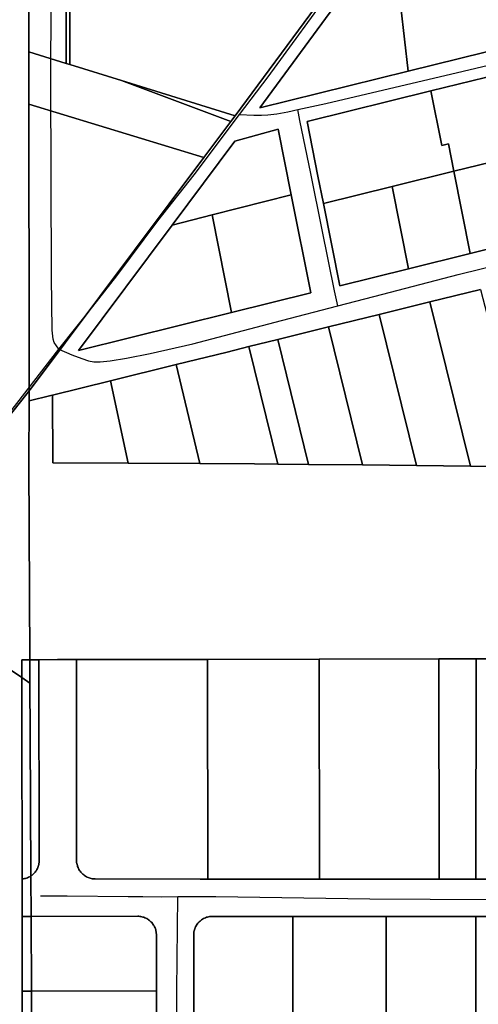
# Model space of a CAD drawing. Header units: feet. Extents: x -20058473 to 1466342, y -20424011 to 753407.
# Tile 25 of 58: x 1454949 to 1455563, y 716666 to 717984. Entities that reach past the tile are written whole.
import ezdxf

# ---------------------------------------------------------------- set-up
doc = ezdxf.new("R2010")
doc.units = ezdxf.units.FT
doc.header["$MEASUREMENT"] = 0
doc.layers.add('Parcels_exported', color=7, linetype='Continuous')
doc.layers.add('RoadCenterlines_ft_export', color=7, linetype='Continuous')

msp = doc.modelspace()

# ---------------------------------------------------------------- linework, layer by layer
at = {"layer": 'Parcels_exported'}
for points in [[(1455623.3, 718108.7), (1455636.1, 718002.3), (1455641.5, 717957.9), (1455469.2, 717915.3), (1455459.5, 718001), (1455507.3, 718026.8), (1455623.3, 718108.7)], [(1454960.9, 718000.6), (1454971, 718000.6), (1455011, 718000.6), (1455011.2, 717925.8), (1454961, 717941.3), (1454961, 717970.2), (1454960.9, 718000.6)], [(1455016, 718000.6), (1455016, 717924.3), (1455011.2, 717925.8), (1455011, 718000.6), (1455016, 718000.6)], [(1455345, 718000.9), (1455237.6, 717855.7), (1455085.2, 717902.9), (1455016, 717924.3), (1455016, 718000.6), (1455020.9, 718000.6), (1455320.1, 718000.9), (1455345, 718000.9)], [(1455459.5, 718001), (1455469.2, 717915.3), (1455270.6, 717866.2), (1455369.8, 718000.9), (1455459.5, 718001)], [(1455756.5, 717952.4), (1455673.9, 717931.9), (1455591.3, 717911.5), (1455499.9, 717888.9), (1455333.8, 717847.8), (1455348.4, 717774.5), (1455355.7, 717738), (1455377.7, 717627.9), (1455470, 717650.8), (1455552.6, 717671.2), (1455635.2, 717691.6), (1455717.8, 717712), (1455800.4, 717732.4), (1455883, 717752.9), (1455965.6, 717773.3), (1455943.6, 717883.3), (1455926.3, 717969.9), (1455839.6, 717970), (1455827.7, 717970), (1455756.5, 717952.4)], [(1455011.2, 717925.8), (1455016, 717924.3), (1455085.2, 717902.9), (1455231.7, 717847.7), (1455195.7, 717799.5), (1454961.2, 717871.3), (1454961.1, 717871.3), (1454961, 717901), (1454961, 717941.3), (1455011.2, 717925.8)], [(1455237.6, 717855.7), (1455231.7, 717847.7), (1455085.2, 717902.9), (1455237.6, 717855.7)], [(1455499.9, 717888.9), (1455591.3, 717911.5), (1455613.2, 717801.6), (1455530.6, 717781.2), (1455523.3, 717817.8), (1455514.6, 717815.6), (1455499.9, 717888.9)], [(1455530.6, 717781.2), (1455448, 717760.8), (1455355.7, 717738), (1455348.4, 717774.5), (1455333.8, 717847.8), (1455499.9, 717888.9), (1455514.6, 717815.6), (1455523.3, 717817.8), (1455530.6, 717781.2)], [(1455195.7, 717799.5), (1454963.2, 717489.5), (1454962.8, 717488.9), (1454961.4, 717487.2), (1454961.4, 717538.6), (1454961.1, 717871.3), (1454961.2, 717871.3), (1455195.7, 717799.5)], [(1455153.1, 717709.1), (1455027.4, 717541.4), (1455232.5, 717592.1), (1455338.8, 717618.3), (1455312.6, 717749.8), (1455295, 717837.8), (1455237.1, 717821.4), (1455153.1, 717709.1)], [(1455206.5, 717722.8), (1455153.1, 717709.1), (1455237.1, 717821.4), (1455295, 717837.8), (1455312.6, 717749.8), (1455206.5, 717722.8)], [(1455530.6, 717781.2), (1455613.2, 717801.6), (1455635.2, 717691.6), (1455552.6, 717671.2), (1455530.6, 717781.2)], [(1455448, 717760.8), (1455530.6, 717781.2), (1455552.6, 717671.2), (1455470, 717650.8), (1455448, 717760.8)], [(1455355.7, 717738), (1455448, 717760.8), (1455470, 717650.8), (1455377.7, 717627.9), (1455355.7, 717738)], [(1455206.5, 717722.8), (1455312.6, 717749.8), (1455338.8, 717618.3), (1455232.5, 717592.1), (1455206.5, 717722.8)], [(1455153.1, 717709.1), (1455206.5, 717722.8), (1455232.5, 717592.1), (1455027.4, 717541.4), (1455153.1, 717709.1)], [(1455498.5, 717606.3), (1455566.5, 717623.1), (1455592.7, 717521.4), (1455610.2, 717453.1), (1455627.6, 717385.7), (1455552.7, 717386.4), (1455498.5, 717606.3)], [(1455430.6, 717589.5), (1455498.5, 717606.3), (1455552.7, 717386.4), (1455480.4, 717387.1), (1455430.6, 717589.5)], [(1455362.6, 717572.7), (1455430.6, 717589.5), (1455480.4, 717387.1), (1455408.1, 717387.9), (1455362.6, 717572.7)], [(1455294.6, 717555.9), (1455362.6, 717572.7), (1455408.1, 717387.9), (1455335.9, 717388.6), (1455294.6, 717555.9)], [(1455158.5, 717522.3), (1455226.7, 717539.1), (1455256, 717546.4), (1455294.9, 717389), (1455263.6, 717389.3), (1455190.2, 717390), (1455158.5, 717522.3)], [(1455256, 717546.4), (1455294.6, 717555.9), (1455335.9, 717388.6), (1455294.9, 717389), (1455256, 717546.4)], [(1455070.3, 717500.5), (1455158.5, 717522.3), (1455190.2, 717390), (1455094, 717390.3), (1455070.3, 717500.5)], [(1454992.9, 717481.3), (1455070.3, 717500.5), (1455094, 717390.3), (1454993.1, 717390.6), (1454992.9, 717481.3)], [(1454961.4, 717487.2), (1454961.4, 717486.9), (1454961.5, 717473.6), (1454960.8, 717390.7), (1454962.2, 717127.1), (1454961.8, 717127.1), (1454961.8, 717127.1), (1454951.5, 717127.1), (1454951.5, 717118.9), (1454951.5, 717103.1), (1454759, 717233.2), (1454799.4, 717283.8), (1454951.5, 717474.5), (1454961.4, 717487.2)], [(1454951.5, 717103.1), (1454951.6, 717045.5), (1454951.9, 716833.3), (1454951.9, 716808.2), (1454951.9, 716783.2), (1454952.1, 716683.2), (1454952.2, 716583.2), (1454952.3, 716483.2), (1454952.4, 716383.2), (1454952.5, 716283.2), (1454952.7, 716187.1), (1454956, 716064.3), (1454516.9, 716067.8), (1454454.5, 716068.3), (1454454.4, 716625.4), (1454454.3, 716628), (1454452.2, 716837.9), (1454452.2, 716838.1), (1454464.5, 716837.7), (1454759, 717233.2), (1454951.5, 717103.1)], [(1454962.2, 717127.1), (1454962.3, 717107.1), (1454962.4, 717095.8), (1454951.5, 717103.1), (1454951.5, 717118.9), (1454951.5, 717127.1), (1454961.8, 717127.1), (1454961.8, 717127.1), (1454962.2, 717127.1)], [(1454974.6, 717127.1), (1454975, 716858.3), (1454974.9, 716856.9), (1454974.8, 716855.4), (1454974.6, 716854), (1454974.3, 716852.7), (1454974, 716851.3), (1454973.6, 716849.9), (1454973.1, 716848.6), (1454972.5, 716847.3), (1454971.8, 716846.1), (1454971.1, 716844.9), (1454970.3, 716843.7), (1454969.5, 716842.6), (1454968.5, 716841.5), (1454967.6, 716840.5), (1454966.5, 716839.5), (1454965.4, 716838.6), (1454964.3, 716837.8), (1454963.8, 716837.4), (1454962.8, 717027.1), (1454962.4, 717095.8), (1454962.3, 717107.1), (1454962.2, 717127.1), (1454974.6, 717127.1)], [(1455200.3, 717127.5), (1455200.7, 716833.3), (1455190.7, 716833.3), (1455050, 716833.4), (1455048.9, 716833.4), (1455047.5, 716833.5), (1455046.1, 716833.7), (1455044.7, 716833.9), (1455043.3, 716834.3), (1455042, 716834.7), (1455040.7, 716835.2), (1455039.4, 716835.7), (1455038.1, 716836.4), (1455036.9, 716837.1), (1455035.7, 716837.8), (1455034.6, 716838.7), (1455033.5, 716839.6), (1455032.4, 716840.5), (1455031.5, 716841.6), (1455030.5, 716842.6), (1455029.7, 716843.8), (1455028.9, 716844.9), (1455028.2, 716846.1), (1455027.5, 716847.4), (1455026.9, 716848.7), (1455026.4, 716850), (1455026, 716851.4), (1455025.6, 716852.7), (1455025.3, 716854.1), (1455025.1, 716855.5), (1455025, 716856.9), (1455025, 716858.3), (1455024.7, 717127.2), (1455190.3, 717127.5), (1455200.3, 717127.5)], [(1455350.3, 717127.8), (1455350.7, 716833.2), (1455200.7, 716833.3), (1455200.3, 717127.5), (1455350.3, 717127.8)], [(1455510.3, 717128.1), (1455510.7, 716833.1), (1455350.7, 716833.2), (1455350.3, 717127.8), (1455510.3, 717128.1)], [(1455560.3, 717128.2), (1455560.2, 716833.1), (1455510.7, 716833.1), (1455510.3, 717128.1), (1455560.3, 717128.2)], [(1455560.3, 717128.2), (1455610.8, 717128.3), (1455677.2, 716842.6), (1455676.4, 716842.3), (1455673.7, 716841.1), (1455671, 716840), (1455668.2, 716839), (1455665.4, 716838.1), (1455662.6, 716837.2), (1455659.7, 716836.5), (1455656.9, 716835.8), (1455654, 716835.2), (1455651.1, 716834.6), (1455648.2, 716834.2), (1455645.3, 716833.8), (1455642.3, 716833.5), (1455639.4, 716833.2), (1455636.4, 716833.1), (1455560.2, 716833.1), (1455560.3, 717128.2)], [(1454962.4, 717095.8), (1454962.8, 717027.1), (1454963.8, 716837.4), (1454963, 716836.9), (1454962.8, 716836.8), (1454961.9, 716836.3), (1454960.6, 716835.6), (1454959.3, 716835.1), (1454958, 716834.6), (1454956.7, 716834.2), (1454955.3, 716833.8), (1454953.9, 716833.6), (1454952.5, 716833.4), (1454951.9, 716833.3), (1454951.6, 717045.5), (1454951.5, 717103.1), (1454962.4, 717095.8)], [(1454963.8, 716837.4), (1454964.1, 716783.3), (1454963.2, 716783.3), (1454963, 716783.3), (1454951.9, 716783.2), (1454951.9, 716808.2), (1454951.9, 716833.3), (1454952.5, 716833.4), (1454953.9, 716833.6), (1454955.3, 716833.8), (1454956.7, 716834.2), (1454958, 716834.6), (1454959.3, 716835.1), (1454960.6, 716835.6), (1454961.9, 716836.3), (1454962.8, 716836.8), (1454963, 716836.9), (1454963.8, 716837.4)], [(1454951.9, 716783.2), (1454963, 716783.3), (1454963.2, 716783.3), (1454964.1, 716783.3), (1454964.6, 716683.3), (1454963.6, 716683.3), (1454963.4, 716683.3), (1454952.1, 716683.2), (1454951.9, 716783.2)], [(1454964.1, 716783.3), (1455106.9, 716783.4), (1455108.3, 716783.4), (1455109.8, 716783.3), (1455111.2, 716783.1), (1455112.5, 716782.8), (1455113.9, 716782.4), (1455115.3, 716782), (1455116.6, 716781.5), (1455117.9, 716780.9), (1455119.1, 716780.3), (1455120.3, 716779.6), (1455121.5, 716778.8), (1455122.6, 716777.9), (1455123.7, 716777), (1455124.7, 716776), (1455125.7, 716775), (1455126.6, 716773.9), (1455127.4, 716772.8), (1455128.2, 716771.6), (1455128.9, 716770.4), (1455129.6, 716769.1), (1455130.1, 716767.8), (1455130.6, 716766.5), (1455131, 716765.1), (1455131.4, 716763.7), (1455131.6, 716762.4), (1455131.8, 716761), (1455131.9, 716759.5), (1455132, 716758.5), (1455132.1, 716683.5), (1454964.6, 716683.3), (1454964.1, 716783.3)], [(1455315, 716783.2), (1455440, 716783.2), (1455439.9, 716603.2), (1455314.9, 716603.2), (1455315, 716783.2)], [(1455440, 716783.2), (1455560, 716783.1), (1455559.9, 716603.1), (1455439.9, 716603.2), (1455440, 716783.2)], [(1455560, 716783.1), (1455636.2, 716783.1), (1455639.8, 716783.2), (1455643.3, 716783.4), (1455646.9, 716783.7), (1455650.4, 716784.1), (1455654, 716784.6), (1455657.5, 716785.1), (1455659, 716785.4), (1455679.9, 716603.1), (1455639.9, 716603.1), (1455559.9, 716603.1), (1455560, 716783.1)], [(1454952.1, 716683.2), (1454963.4, 716683.3), (1454963.6, 716683.3), (1454964.6, 716683.3), (1454965.2, 716583.3), (1454964, 716583.3), (1454963.7, 716583.3), (1454952.2, 716583.2), (1454952.1, 716683.2)], [(1454964.6, 716683.3), (1455132.1, 716683.5), (1455132.2, 716583.5), (1454965.2, 716583.3), (1454964.6, 716683.3)]]:
    msp.add_lwpolyline(points, close=True, dxfattribs=at)
for points in [[(1454960.9, 718000.6), (1454961, 717970.2), (1454961, 717941.3), (1454961, 717901), (1454961.1, 717871.3), (1454961.4, 717538.6), (1454961.4, 717487.2), (1454951.5, 717474.5), (1454799.4, 717283.8)], [(1455566.5, 717623.1), (1455498.5, 717606.3), (1455430.6, 717589.5), (1455362.6, 717572.7), (1455294.6, 717555.9), (1455256, 717546.4), (1455226.7, 717539.1), (1455158.5, 717522.3), (1455070.3, 717500.5), (1454992.9, 717481.3), (1454990.6, 717480.8), (1454961.5, 717473.6), (1454961.4, 717486.9), (1454961.4, 717487.2), (1454962.8, 717488.9), (1454963.2, 717489.5), (1455195.7, 717799.5), (1455231.7, 717847.7), (1455237.6, 717855.7), (1455345, 718000.9)], [(1455369.8, 718000.9), (1455270.6, 717866.2), (1455469.2, 717915.3), (1455641.5, 717957.9), (1455663.7, 717963.4), (1455750.6, 717984.9)], [(1455610.8, 717128.3), (1455560.3, 717128.2), (1455510.3, 717128.1), (1455350.3, 717127.8), (1455200.3, 717127.5), (1455190.3, 717127.5), (1455024.7, 717127.2), (1454999.6, 717127.2), (1454974.6, 717127.1), (1454962.2, 717127.1), (1454960.8, 717390.7), (1454961.5, 717473.6), (1454961.5, 717473.6), (1454990.6, 717480.8), (1454992.9, 717481.3), (1454993.1, 717390.6), (1455094, 717390.3), (1455190.2, 717390), (1455263.6, 717389.3), (1455294.9, 717389), (1455335.9, 717388.6), (1455408.1, 717387.9), (1455480.4, 717387.1), (1455552.7, 717386.4), (1455627.6, 717385.7)], [(1455132.2, 716583.5), (1455132.1, 716683.5), (1455132, 716758.5), (1455131.9, 716759.5), (1455131.8, 716761), (1455131.6, 716762.4), (1455131.4, 716763.7), (1455131, 716765.1), (1455130.6, 716766.5), (1455130.1, 716767.8), (1455129.6, 716769.1), (1455128.9, 716770.4), (1455128.2, 716771.6), (1455127.4, 716772.8), (1455126.6, 716773.9), (1455125.7, 716775), (1455124.7, 716776), (1455123.7, 716777), (1455122.6, 716777.9), (1455121.5, 716778.8), (1455120.3, 716779.6), (1455119.1, 716780.3), (1455117.9, 716780.9), (1455116.6, 716781.5), (1455115.3, 716782), (1455113.9, 716782.4), (1455112.5, 716782.8), (1455111.2, 716783.1), (1455109.8, 716783.3), (1455108.3, 716783.4), (1455106.9, 716783.4), (1454964.1, 716783.3), (1454963.8, 716837.4), (1454964.3, 716837.8), (1454965.4, 716838.6), (1454966.5, 716839.5), (1454967.6, 716840.5), (1454968.5, 716841.5), (1454969.5, 716842.6), (1454970.3, 716843.7), (1454971.1, 716844.9), (1454971.8, 716846.1), (1454972.5, 716847.3), (1454973.1, 716848.6), (1454973.6, 716849.9), (1454974, 716851.3), (1454974.3, 716852.7), (1454974.6, 716854), (1454974.8, 716855.4), (1454974.9, 716856.9), (1454975, 716858.3), (1454974.6, 717127.1), (1454999.6, 717127.2), (1455024.7, 717127.2), (1455025, 716858.3), (1455025, 716856.9), (1455025.1, 716855.5), (1455025.3, 716854.1), (1455025.6, 716852.7), (1455026, 716851.4), (1455026.4, 716850), (1455026.9, 716848.7), (1455027.5, 716847.4), (1455028.2, 716846.1), (1455028.9, 716844.9), (1455029.7, 716843.8), (1455030.5, 716842.6), (1455031.5, 716841.6), (1455032.4, 716840.5), (1455033.5, 716839.6), (1455034.6, 716838.7), (1455035.7, 716837.8), (1455036.9, 716837.1), (1455038.1, 716836.4), (1455039.4, 716835.7), (1455040.7, 716835.2), (1455042, 716834.7), (1455043.3, 716834.3), (1455044.7, 716833.9), (1455046.1, 716833.7), (1455047.5, 716833.5), (1455048.9, 716833.4), (1455050, 716833.4), (1455190.7, 716833.3), (1455200.7, 716833.3), (1455350.7, 716833.2), (1455510.7, 716833.1), (1455560.2, 716833.1), (1455636.4, 716833.1)], [(1455636.2, 716783.1), (1455560, 716783.1), (1455440, 716783.2), (1455315, 716783.2), (1455207, 716783.3), (1455205.8, 716783.3), (1455204.4, 716783.2), (1455203, 716783), (1455201.6, 716782.7), (1455200.3, 716782.4), (1455198.9, 716782), (1455197.6, 716781.5), (1455196.3, 716780.9), (1455195, 716780.3), (1455193.8, 716779.6), (1455192.6, 716778.8), (1455191.5, 716777.9), (1455190.4, 716777), (1455189.4, 716776.1), (1455188.4, 716775), (1455187.5, 716774), (1455186.6, 716772.8), (1455185.8, 716771.7), (1455185.1, 716770.4), (1455184.5, 716769.2), (1455183.9, 716767.9), (1455183.4, 716766.6), (1455182.9, 716765.2), (1455182.6, 716763.9), (1455182.3, 716762.5), (1455182.1, 716761.1), (1455182, 716759.7), (1455182, 716758.3), (1455182.1, 716603.3)], [(1455182.1, 716603.3), (1455182, 716758.3), (1455182, 716759.7), (1455182.1, 716761.1), (1455182.3, 716762.5), (1455182.6, 716763.9), (1455182.9, 716765.2), (1455183.4, 716766.6), (1455183.9, 716767.9), (1455184.5, 716769.2), (1455185.1, 716770.4), (1455185.8, 716771.7), (1455186.6, 716772.8), (1455187.5, 716774), (1455188.4, 716775), (1455189.4, 716776.1), (1455190.4, 716777), (1455191.5, 716777.9), (1455192.6, 716778.8), (1455193.8, 716779.6), (1455195, 716780.3), (1455196.3, 716780.9), (1455197.6, 716781.5), (1455198.9, 716782), (1455200.3, 716782.4), (1455201.6, 716782.7), (1455203, 716783), (1455204.4, 716783.2), (1455205.8, 716783.3), (1455207, 716783.3), (1455315, 716783.2), (1455315, 716783.2), (1455314.9, 716603.2)]]:
    msp.add_lwpolyline(points, dxfattribs=at)
at = {"layer": 'RoadCenterlines_ft_export'}
for points in [[(1455243.3, 717857.2), (1455281.7, 717907.9), (1455372.3, 718032.3), (1455440.5, 718123.6), (1455538, 718257.1), (1455600.2, 718340.7), (1455617.3, 718362.9)], [(1455001.4, 717542.8), (1454995.1, 717552), (1454993.4, 717556.2), (1454992.2, 717568.4), (1454991.3, 717639.5), (1454990.5, 717905.1), (1454991.2, 718109.6)], [(1455321.4, 717863.8), (1455358.9, 717872), (1455543.2, 717915.4), (1455643.3, 717939.1), (1455771, 717970.8), (1455798.5, 717977.6), (1455813.4, 717981.1), (1455826.5, 717983.6), (1455843, 717985.9), (1455866.1, 717987.1), (1455906.4, 717987.1), (1455930.6, 717986.8), (1455936.6, 717986.3), (1455941.2, 717985.9), (1455944.2, 717985.2), (1455945.9, 717984.4), (1455947.1, 717983.6)], [(1455243.3, 717857.2), (1455262.5, 717856.6), (1455273, 717856.3), (1455281.3, 717857), (1455293.3, 717858.3), (1455307.9, 717860.9), (1455321.4, 717863.8)], [(1455374.9, 717600.9), (1455370.8, 717621.3), (1455354.2, 717702.6), (1455338.8, 717778.2), (1455324.4, 717849.2), (1455321.4, 717863.8)], [(1455001.4, 717542.8), (1455046.8, 717600.1), (1455079, 717641.3), (1455134.1, 717714.7), (1455182.4, 717776.7), (1455243.3, 717857.2)], [(1455374.9, 717600.9), (1455435.3, 717616.7), (1455536.5, 717643.2), (1455655.9, 717672.3), (1455723.6, 717688.8)], [(1455001.4, 717542.8), (1455018.6, 717535.2), (1455032, 717530.4), (1455041, 717527.4), (1455047.9, 717526.2), (1455056.5, 717525.8), (1455069.9, 717527.5), (1455092.1, 717531.1), (1455123.6, 717537), (1455180.8, 717550.1), (1455299.7, 717581.2), (1455374.9, 717600.9)], [(1454839.5, 717334.5), (1455001.4, 717542.8)], [(1454976.8, 716810.6), (1455012.3, 716811), (1455094, 716809.9), (1455113.6, 716809.9), (1455139.4, 716809.4), (1455160.7, 716809.7)], [(1455157.8, 716399.5), (1455158, 716425.2), (1455158.9, 716520.3), (1455159.3, 716684.2), (1455160.7, 716809.7)], [(1455160.7, 716809.7), (1455211.4, 716809.7), (1455417.8, 716806.7), (1455579.7, 716806)]]:
    msp.add_lwpolyline(points, dxfattribs=at)

doc.saveas('drawing.dxf')
